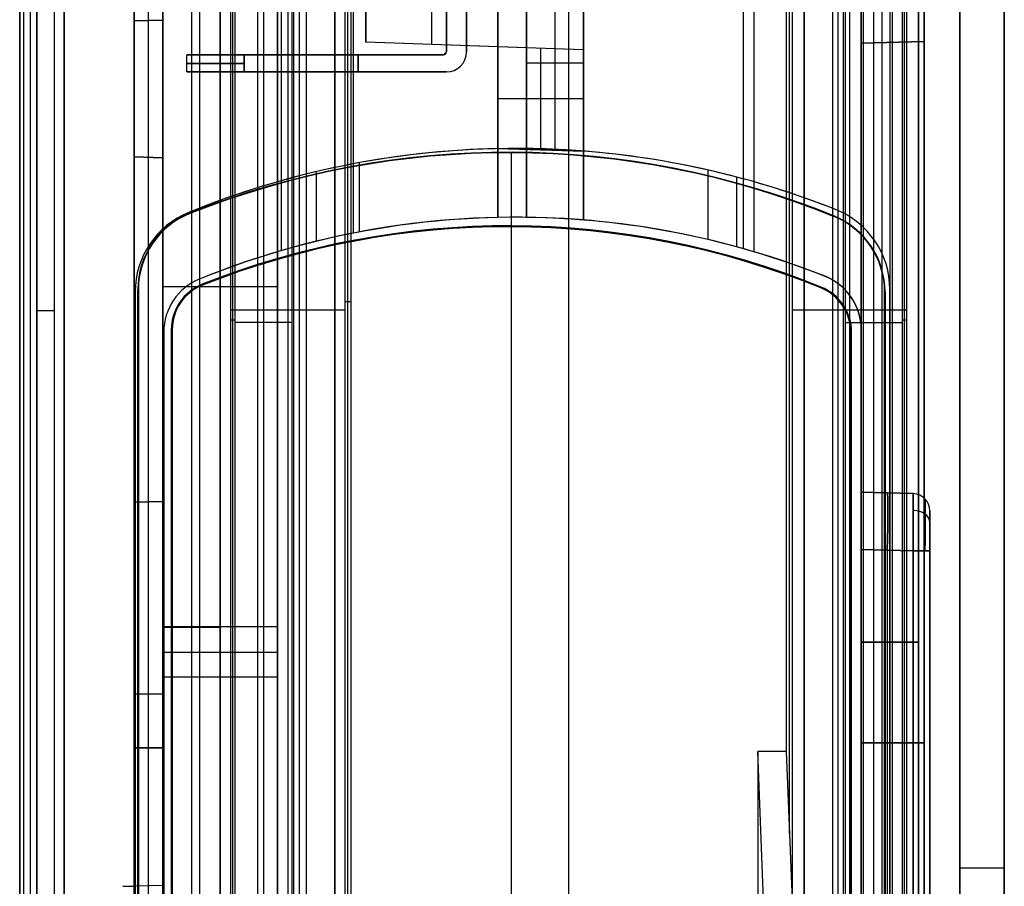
# Model space of a CAD drawing. Extents: x -9 to 8, y 1 to 147.
# Tile 55 of 181: x -9 to 8, y 39 to 54. Entities that reach past the tile are written whole.
import ezdxf

# ---------------------------------------------------------------- set-up
doc = ezdxf.new("R2010")
doc.units = 0
doc.layers.add('DEFAULT', color=7, linetype='CONTINUOUS')

msp = doc.modelspace()

# ---------------------------------------------------------------- linework, layer by layer
at = {"layer": 'DEFAULT', "color": 9}
for p, q in [((8.346, 139.958, -54.009), (8.346, 25.127, -54.009)), ((7.567, 8.228, -17.977), (7.567, 103.646, -17.977)), ((8.346, 103.646, -18.777), (8.346, 8.228, -18.777)), ((5.846, 97.938, -40), (5.846, 53.438, -40)), ((6.396, 53.452, -39.986), (6.396, 97.923, -39.986)), ((6.946, 53.467, -20.962), (6.946, 97.909, -20.962)), ((6.946, 97.909, -39.971), (6.946, 53.467, -39.971)), ((6.946, 53.467, -30.467), (6.946, 97.909, -30.467)), ((4.85, 6.902, -106.888), (4.85, 69.817, -106.888)), ((5.348, 69.812, -106.875), (5.348, 6.915, -106.875)), ((5.846, 6.928, -106.862), (5.846, 69.807, -106.862)), ((8.346, 8.268, -106.76), (8.346, 69.816, -106.76)), ((5.846, 16.717, -101.062), (5.846, 69.66, -101.062)), ((5.846, 69.66, -103.412), (5.846, 16.328, -103.412)), ((5.882, 69.659, -101.063), (5.882, 16.329, -101.063)), ((6.346, 69.646, -103.399), (6.346, 16.341, -103.399)), ((6.846, 69.633, -103.386), (6.846, 16.354, -103.386)), ((6.846, 16.354, -101.088), (6.846, 69.633, -101.088)), ((6.846, 69.633, -102.237), (6.846, 16.354, -102.237)), ((4.85, 69.442, -107.26), (4.85, 7.208, -107.26)), ((4.85, 8.196, -107.631), (4.85, 69.067, -107.631)), ((6.208, 69.052, -107.596), (6.208, 8.232, -107.596)), ((7.567, 69.038, -107.56), (7.567, 8.268, -107.56)), ((3.784, 54.7, -17.878), (3.784, 49.855, -17.878)), ((3.973, 54.705, -20.884), (3.973, 49.801, -20.884)), ((0.001, 51.602, -19.079), (0.001, 54.601, -19.079)), ((0.001, 54.601, -17.779), (0.001, 50.402, -17.779)), ((0.001, 54.601, -18.429), (0.001, 50.402, -18.429)), ((0.501, 54.614, -19.092), (0.501, 51.587, -19.092)), ((1.001, 51.556, -19.106), (1.001, 54.627, -19.106)), ((1.001, 54.627, -20.807), (1.001, 50.355, -20.807)), ((1.001, 54.627, -19.956), (1.001, 50.355, -19.956)), ((5.846, 28.463, -45.4), (5.846, 54.013, -45.4)), ((5.846, 54.013, -80), (5.846, 28.438, -80)), ((6.396, 28.474, -45.414), (6.396, 54.001, -45.414)), ((6.396, 28.452, -79.986), (6.396, 54.001, -79.986)), ((6.946, 28.467, -62.7), (6.946, 54.009, -62.7)), ((6.946, 28.483, -45.429), (6.946, 53.992, -45.429)), ((6.946, 53.992, -79.971), (6.946, 28.467, -79.971)), ((5.846, 53.438, -20.933), (6.946, 53.467, -20.962)), ((5.846, 53.438, -40), (6.946, 53.467, -39.971)), ((6.946, 53.467, -30.467), (5.846, 53.438, -30.467)), ((6.946, 53.467, -39.971), (6.946, 53.467, -20.962)), ((5.846, 53.438, -20.933), (5.846, 48.509, -20.933)), ((5.846, 53.438, -40), (5.846, 53.438, -20.933)), ((6.396, 53.452, -20.948), (6.396, 53.452, -39.986)), ((1.001, 53.092, -19.106), (0.001, 53.092, -19.079)), ((0.001, 52.501, -19.079), (0.001, 52.501, -17.779)), ((1.001, 52.491, -19.106), (1.001, 52.491, -20.807)), ((0.001, 51.602, -18.545), (0.001, 51.602, -19.079)), ((0.001, 50.402, -18.545), (0.001, 51.602, -18.545)), ((0.001, 51.602, -19.079), (1.001, 51.556, -19.106)), ((1.001, 50.355, -19.847), (1.001, 51.556, -19.847)), ((1.001, 51.556, -19.847), (1.001, 51.556, -19.106)), ((3.174, 50.013, -18.572), (3.174, 51.226, -18.572)), ((3.674, 49.886, -19.823), (3.674, 51.103, -19.823)), ((0.001, 50.402, -17.779), (0.001, 50.402, -18.545)), ((5.401, 50.536, -19.808), (5.401, 50.536, -18.592)), ((1.001, 50.355, -20.807), (1.001, 50.355, -19.847)), ((5.216, 49.372, -19.81), (5.216, 49.372, -20.917)), ((5.216, 49.372, -17.916), (5.216, 49.372, -18.59)), ((6.348, 49.142, -18.6), (6.348, 10.889, -18.6)), ((6.348, 49.142, -18.6), (6.348, 49.142, -19.8)), ((6.348, 10.889, -19.8), (6.348, 49.142, -19.8)), ((6.348, 49.142, -19.2), (6.348, 10.889, -19.2)), ((5.846, 48.509, -21.083), (5.846, 11.522, -21.083)), ((5.846, 48.509, -20.933), (5.846, 48.509, -21.083)), ((5.847, 48.489, -21.083), (5.847, 11.542, -21.083)), ((5.848, 48.442, -17.932), (5.848, 11.589, -17.932)), ((5.848, 11.589, -18.596), (5.848, 48.442, -18.596)), ((5.848, 48.442, -19.804), (5.848, 11.589, -19.804)), ((5.848, 48.442, -19.804), (5.848, 48.442, -21.083)), ((5.848, 11.589, -21.083), (5.848, 48.442, -21.083)), ((5.848, 48.442, -17.932), (5.848, 48.442, -18.596)), ((5.848, 48.442, -20.444), (5.848, 11.589, -20.444)), ((5.848, 48.442, -18.264), (5.848, 11.589, -18.264)), ((5.846, 45.604, -23.35), (5.846, 45.604, -28.75)), ((6.754, 45.58, -28.727), (5.846, 45.604, -28.75)), ((5.846, 45.604, -23.35), (6.754, 45.58, -23.373)), ((5.846, 45.604, -26.05), (6.754, 45.58, -26.05)), ((6.3, 45.592, -23.362), (6.3, 45.592, -28.738)), ((6.754, 45.58, -23.373), (6.754, 45.58, -28.727)), ((7.046, 45.28, -28.727), (7.046, 45.28, -23.373)), ((7.046, 45.28, -26.05), (7.046, 18.489, -26.05)), ((5.846, 19.165, -22.35), (5.846, 44.604, -22.35)), ((5.846, 44.604, -29.75), (5.846, 19.165, -29.75)), ((5.846, 44.604, -29.75), (6.754, 44.581, -29.726)), ((6.754, 44.581, -22.374), (5.846, 44.604, -22.35)), ((6.3, 44.592, -29.738), (6.3, 19.176, -29.738)), ((6.3, 44.592, -22.362), (6.3, 19.176, -22.362)), ((6.754, 44.581, -29.726), (6.754, 19.188, -29.726)), ((6.754, 19.188, -22.374), (6.754, 44.581, -22.374)), ((7.046, 44.581, -22.674), (7.046, 19.188, -22.674)), ((7.046, 19.188, -29.426), (7.046, 44.581, -29.426)), ((5.846, 42.994, -103.412), (6.846, 42.994, -103.386)), ((6.846, 42.981, -101.088), (5.846, 42.981, -101.062)), ((6.846, 42.994, -101.088), (6.846, 42.994, -103.386)), ((5.846, 41.238, -45.4), (6.946, 41.238, -45.429)), ((6.946, 41.225, -79.971), (5.846, 41.225, -80)), ((6.946, 41.238, -79.971), (6.946, 41.238, -45.429))]:
    msp.add_line(p, q, dxfattribs=at)
at = {"layer": 'DEFAULT', "color": 254}
for p, q in [((-8.844, 8.228, -18.777), (-8.844, 103.643, -18.777)), ((-8.065, 103.643, -17.977), (-8.065, 8.228, -17.977)), ((-6.344, 51.442, -40.012), (-6.344, 99.019, -40.012)), ((-6.844, 99.005, -21.567), (-6.844, 51.455, -21.567)), ((-6.844, 51.455, -39.999), (-6.844, 99.005, -39.999)), ((-6.844, 51.455, -30.783), (-6.844, 99.005, -30.783)), ((-6.594, 51.448, -21.56), (-6.594, 99.012, -21.56)), ((-6.594, 51.448, -40.006), (-6.594, 99.012, -40.006)), ((-8.544, 77.317, -67.331), (-8.544, 40.824, -67.331)), ((-6.344, 69.633, -103.412), (-6.344, 15.932, -103.412)), ((-6.344, 16.836, -101.062), (-6.344, 69.633, -101.062)), ((-6.344, 69.633, -100.062), (-6.344, 28.729, -100.062)), ((-5.344, 69.66, -103.429), (-5.344, 15.95, -103.429)), ((-5.344, 69.66, -100.079), (-5.344, 28.711, -100.079)), ((-4.694, 69.677, -101.033), (-4.694, 16.865, -101.033)), ((-4.344, 6.937, -107.012), (-4.344, 69.73, -107.012)), ((-4.344, 69.686, -103.447), (-4.344, 15.967, -103.447)), ((-4.344, 69.686, -100.097), (-4.344, 28.694, -100.097)), ((-4.344, 28.694, -101.027), (-4.344, 69.686, -101.027)), ((-3.844, 69.735, -107.025), (-3.844, 6.924, -107.025)), ((-3.344, 6.911, -107.038), (-3.344, 69.741, -107.038)), ((-8.544, 28.345, -107.148), (-8.544, 69.436, -107.148)), ((-3.344, 69.415, -107.361), (-3.344, 7.214, -107.361)), ((-8.244, 69.056, -107.535), (-8.244, 28.1, -107.535)), ((-8.065, 8.268, -107.56), (-8.065, 69.038, -107.56)), ((-5.705, 69.063, -107.622), (-5.705, 8.206, -107.622)), ((-3.344, 69.089, -107.684), (-3.344, 8.144, -107.684)), ((-6.344, 17.586, -102.662), (-6.344, 68.91, -102.662)), ((-6.344, 68.91, -101.812), (-6.344, 17.586, -101.812)), ((-5.844, 68.91, -102.662), (-5.844, 17.586, -102.662)), ((-5.844, 68.91, -101.812), (-5.844, 17.586, -101.812)), ((-5.344, 68.91, -102.662), (-5.344, 17.586, -102.662)), ((-5.344, 17.586, -101.812), (-5.344, 68.91, -101.812)), ((-5.344, 68.91, -102.237), (-5.344, 17.586, -102.237)), ((-5.344, 68.781, -104.394), (-5.344, 15.95, -104.394)), ((-4.344, 15.967, -104.377), (-4.344, 68.836, -104.377)), ((-6.344, 15.932, -104.412), (-6.344, 68.727, -104.412)), ((-6.344, 68.027, -105.104), (-6.344, 9.224, -105.104)), ((-5.344, 68.038, -105.13), (-5.344, 9.198, -105.13)), ((-4.344, 68.049, -105.157), (-4.344, 9.172, -105.157)), ((-6.344, 59.842, -54.316), (-6.344, 53.842, -54.316)), ((-1.395, 54.858, -28.08), (-1.395, 53.288, -28.08)), ((-1.395, 53.288, -26.08), (-1.395, 54.858, -26.08)), ((-1.395, 53.288, -27.08), (-1.395, 54.858, -27.08)), ((-1.045, 53.288, -28.08), (-1.045, 54.858, -28.08)), ((-1.045, 54.858, -26.08), (-1.045, 53.288, -26.08)), ((-1.045, 53.288, -27.08), (-1.045, 54.858, -27.08)), ((-6.344, 54.757, -20.933), (-6.344, 38.741, -20.933)), ((-6.344, 54.757, -21.554), (-6.344, 51.442, -21.554)), ((-4.282, 54.703, -17.878), (-4.282, 49.818, -17.878)), ((-3.022, 54.67, -20.846), (-3.022, 50.126, -20.846)), ((-2.799, 53.458, -20.841), (-2.799, 54.664, -20.841)), ((-2.799, 54.664, -19.1), (-2.799, 53.458, -19.1)), ((-2.799, 53.458, -19.97), (-2.799, 54.664, -19.97)), ((-1.649, 53.417, -19.06), (-1.649, 54.634, -19.06)), ((-0.499, 54.604, -19.02), (-0.499, 53.377, -19.02)), ((-0.499, 50.399, -17.779), (-0.499, 54.604, -17.779)), ((-0.499, 54.604, -18.529), (-0.499, 50.399, -18.529)), ((-6.344, 53.842, -63.012), (-6.844, 53.829, -63.025)), ((-6.344, 53.842, -80.012), (-6.844, 53.829, -79.999)), ((-6.344, 53.842, -46.012), (-6.844, 53.829, -46.025)), ((-6.344, 53.842, -57.012), (-6.844, 53.829, -56.999)), ((-6.344, 53.842, -87.012), (-6.844, 53.829, -87.025)), ((-6.344, 53.842, -96.012), (-6.844, 53.829, -95.999)), ((-6.844, 53.829, -71.512), (-6.344, 53.842, -71.512)), ((-6.844, 53.829, -51.512), (-6.344, 53.842, -51.512)), ((-6.844, 53.829, -91.512), (-6.344, 53.842, -91.512)), ((-6.844, 53.829, -63.025), (-6.844, 28.455, -63.025)), ((-6.844, 53.829, -79.999), (-6.844, 53.829, -63.025)), ((-6.844, 28.455, -79.999), (-6.844, 53.829, -79.999)), ((-6.844, 53.829, -46.025), (-6.844, 28.455, -46.025)), ((-6.844, 53.829, -56.999), (-6.844, 53.829, -46.025)), ((-6.844, 28.455, -56.999), (-6.844, 53.829, -56.999)), ((-6.844, 53.829, -87.025), (-6.844, 28.455, -87.025)), ((-6.844, 53.829, -95.999), (-6.844, 53.829, -87.025)), ((-6.844, 28.455, -95.999), (-6.844, 53.829, -95.999)), ((-6.844, 28.455, -71.512), (-6.844, 53.829, -71.512)), ((-6.844, 28.455, -51.512), (-6.844, 53.829, -51.512)), ((-6.844, 28.455, -91.512), (-6.844, 53.829, -91.512)), ((-6.594, 28.448, -63.019), (-6.594, 53.835, -63.019)), ((-6.594, 53.835, -63.019), (-6.594, 53.835, -80.006)), ((-6.594, 28.448, -80.006), (-6.594, 53.835, -80.006)), ((-6.594, 28.448, -46.019), (-6.594, 53.835, -46.019)), ((-6.594, 53.835, -46.019), (-6.594, 53.835, -57.006)), ((-6.594, 28.448, -57.006), (-6.594, 53.835, -57.006)), ((-6.594, 28.448, -87.019), (-6.594, 53.835, -87.019)), ((-6.594, 53.835, -87.019), (-6.594, 53.835, -96.006)), ((-6.594, 28.448, -96.006), (-6.594, 53.835, -96.006)), ((-6.344, 53.842, -87.012), (-6.344, 28.442, -87.012)), ((-6.344, 53.842, -96.012), (-6.344, 53.842, -87.012)), ((-6.344, 28.442, -96.012), (-6.344, 53.842, -96.012)), ((-6.344, 53.842, -63.012), (-6.344, 28.442, -63.012)), ((-6.344, 53.842, -80.012), (-6.344, 53.842, -63.012)), ((-6.344, 28.442, -80.012), (-6.344, 53.842, -80.012)), ((-6.344, 53.842, -46.012), (-6.344, 28.442, -46.012)), ((-6.344, 53.842, -57.012), (-6.344, 53.842, -46.012)), ((-6.344, 28.442, -57.012), (-6.344, 53.842, -57.012)), ((1.001, 53.325, -20.741), (-2.799, 53.458, -20.841)), ((-2.799, 53.458, -19.1), (-2.799, 53.458, -20.841)), ((-0.499, 53.377, -19.02), (-2.799, 53.458, -19.1)), ((1.001, 53.325, -19.93), (-2.799, 53.458, -19.93)), ((-0.899, 53.391, -19.034), (-0.899, 53.391, -20.791)), ((-0.499, 53.377, -19.279), (-0.499, 51.6, -19.279)), ((-0.499, 53.377, -19.02), (-0.499, 53.377, -19.279)), ((1.001, 53.325, -19.319), (-0.499, 53.377, -19.279)), ((0.251, 53.351, -19.299), (0.251, 51.597, -19.299)), ((1.001, 50.355, -20.741), (1.001, 53.325, -20.741)), ((1.001, 53.325, -20.741), (1.001, 53.325, -19.319)), ((1.001, 53.325, -19.319), (1.001, 51.556, -19.319)), ((1.001, 53.325, -20.03), (1.001, 50.355, -20.03)), ((-5.925, 52.938, -27.08), (-5.925, 53.238, -27.08)), ((-1.445, 53.238, -27.08), (-5.925, 53.238, -27.08)), ((-4.925, 53.238, -28.08), (-4.925, 52.938, -28.08)), ((-4.925, 52.938, -26.08), (-4.925, 53.238, -26.08)), ((-1.445, 53.238, -26.08), (-4.925, 53.238, -26.08)), ((-4.925, 53.238, -28.08), (-1.445, 53.238, -28.08)), ((-3.685, 53.238, -26.08), (-3.685, 53.238, -28.08)), ((-2.935, 52.938, -26.08), (-2.935, 53.238, -26.08)), ((-2.935, 53.238, -28.08), (-2.935, 52.938, -28.08)), ((-1.395, 53.288, -26.08), (-1.445, 53.238, -26.08)), ((-1.445, 53.238, -28.08), (-1.395, 53.288, -28.08)), ((-1.445, 53.238, -26.08), (-1.445, 53.238, -28.08)), ((-1.395, 53.288, -28.08), (-1.395, 53.288, -26.08)), ((-1.045, 53.288, -26.08), (-1.045, 53.288, -28.08)), ((-1.395, 52.938, -27.08), (-5.925, 52.938, -27.08)), ((-1.395, 52.938, -26.08), (-4.925, 52.938, -26.08)), ((-4.925, 52.938, -28.08), (-1.395, 52.938, -28.08)), ((-3.66, 52.938, -28.08), (-3.66, 52.938, -26.08)), ((-1.395, 52.938, -26.08), (-1.395, 52.938, -28.08)), ((-0.499, 52.502, -17.779), (-0.499, 52.502, -19.279)), ((1.001, 52.467, -19.319), (-0.499, 52.467, -19.279)), ((1.001, 51.84, -20.741), (1.001, 51.84, -19.319)), ((-0.499, 51.6, -18.545), (-0.499, 50.399, -18.545)), ((-0.499, 51.6, -19.279), (-0.499, 51.6, -18.545)), ((-0.499, 51.6, -19.279), (1.001, 51.556, -19.319)), ((-0.184, 51.603, -19.858), (-0.184, 51.603, -19.288)), ((-6.844, 51.455, -21.567), (-6.344, 51.442, -21.554)), ((-6.844, 51.455, -39.999), (-6.344, 51.442, -40.012)), ((-6.844, 51.455, -21.567), (-6.844, 51.455, -39.999)), ((-6.344, 51.442, -30.783), (-6.844, 51.455, -30.783)), ((-6.594, 51.448, -21.56), (-6.594, 51.448, -40.006)), ((-6.344, 51.442, -21.554), (-6.344, 51.442, -40.012)), ((-0.315, 51.528, -19.7), (-0.315, 51.537, -18.7)), ((-0.315, 51.528, -19.7), (-0.315, 51.537, -18.7)), ((-0.259, 50.253, -18.7), (-0.259, 51.537, -18.7)), ((-0.259, 50.253, -18.7), (-0.259, 51.537, -18.7)), ((-0.259, 8.653, -19.7), (-0.259, 51.528, -19.7)), ((-0.259, 27.705, -19.7), (-0.259, 51.528, -19.7)), ((1.001, 51.556, -19.319), (1.001, 51.556, -19.868)), ((1.001, 51.556, -19.868), (1.001, 50.355, -19.868)), ((-2.914, 50.146, -19.834), (-2.914, 51.355, -19.834)), ((-3.664, 49.984, -18.572), (-3.664, 51.198, -18.572)), ((-5.894, 50.486, -19.808), (-5.894, 50.486, -18.592)), ((-5.876, 50.475, -18.7), (-5.872, 50.467, -19.7)), ((-5.876, 50.475, -18.7), (-5.872, 50.467, -19.7)), ((-0.499, 50.399, -18.545), (-0.499, 50.399, -17.779)), ((-0.184, 50.403, -20.772), (-0.184, 50.403, -19.858)), ((5.37, 50.425, -18.7), (5.367, 50.417, -19.7)), ((5.37, 50.425, -18.7), (5.367, 50.417, -19.7)), ((-0.315, 50.237, -18.1), (-0.315, 50.253, -18.7)), ((-0.315, 50.237, -18.1), (-0.315, 50.253, -18.7)), ((-0.259, 9.944, -18.1), (-0.259, 50.237, -18.1)), ((-0.259, 27.565, -18.1), (-0.259, 50.237, -18.1)), ((1.001, 50.355, -19.868), (1.001, 50.355, -20.741)), ((-4.344, 49.19, -100.097), (-6.344, 49.19, -100.062)), ((-5.706, 49.323, -20.917), (-5.706, 49.323, -19.81)), ((-5.706, 49.323, -18.59), (-5.706, 49.323, -17.916)), ((-5.66, 49.232, -18.7), (-5.655, 49.218, -18.1)), ((-5.66, 49.232, -18.7), (-5.655, 49.218, -18.1)), ((5.15, 49.184, -18.7), (5.144, 49.17, -18.1)), ((5.15, 49.184, -18.7), (5.144, 49.17, -18.1)), ((-6.829, 10.889, -18.6), (-6.829, 49.097, -18.6)), ((-6.829, 49.097, -19.8), (-6.829, 49.097, -18.6)), ((-6.829, 10.889, -19.8), (-6.829, 49.097, -19.8)), ((-6.829, 49.097, -19.2), (-6.829, 10.889, -19.2)), ((-6.782, 10.889, -18.7), (-6.782, 49.142, -18.7)), ((-6.782, 49.142, -18.7), (-6.773, 49.142, -19.7)), ((-6.782, 10.889, -18.7), (-6.782, 49.142, -18.7)), ((-6.782, 49.142, -18.7), (-6.773, 49.142, -19.7)), ((-6.777, 10.889, -19.2), (-6.777, 49.142, -19.2)), ((-6.777, 10.889, -19.2), (-6.777, 49.142, -19.2)), ((-6.773, 49.142, -19.7), (-6.773, 10.889, -19.7)), ((-6.773, 49.142, -19.7), (-6.773, 10.889, -19.7)), ((6.264, 49.097, -18.7), (6.255, 49.097, -19.7)), ((6.255, 10.889, -19.7), (6.255, 49.097, -19.7)), ((6.264, 49.097, -18.7), (6.255, 49.097, -19.7)), ((6.255, 10.889, -19.7), (6.255, 49.097, -19.7)), ((6.26, 10.889, -19.2), (6.26, 49.097, -19.2)), ((6.26, 10.889, -19.2), (6.26, 49.097, -19.2)), ((6.264, 49.097, -18.7), (6.264, 10.889, -18.7)), ((6.264, 49.097, -18.7), (6.264, 10.889, -18.7)), ((-6.329, 11.589, -20.933), (-6.329, 48.397, -20.933)), ((-6.329, 11.589, -17.932), (-6.329, 48.397, -17.932)), ((-6.329, 48.397, -18.596), (-6.329, 11.589, -18.596)), ((-6.329, 11.589, -19.804), (-6.329, 48.397, -19.804)), ((-6.329, 48.397, -19.804), (-6.329, 48.397, -20.933)), ((-6.329, 48.397, -17.932), (-6.329, 48.397, -18.596)), ((-6.329, 11.589, -20.369), (-6.329, 48.397, -20.369)), ((-6.329, 11.589, -18.264), (-6.329, 48.397, -18.264)), ((-6.197, 48.442, -18.7), (-6.182, 48.442, -18.1)), ((-6.197, 48.442, -18.7), (-6.197, 11.589, -18.7)), ((-6.197, 48.442, -18.7), (-6.182, 48.442, -18.1)), ((-6.197, 48.442, -18.7), (-6.197, 11.589, -18.7)), ((-6.189, 11.589, -18.4), (-6.189, 48.442, -18.4)), ((-6.189, 11.589, -18.4), (-6.189, 48.442, -18.4)), ((-6.182, 48.442, -18.1), (-6.182, 11.589, -18.1)), ((-6.182, 48.442, -18.1), (-6.182, 11.589, -18.1)), ((5.68, 48.397, -18.7), (5.664, 48.397, -18.1)), ((5.664, 48.397, -18.1), (5.664, 11.589, -18.1)), ((5.68, 48.397, -18.7), (5.664, 48.397, -18.1)), ((5.664, 48.397, -18.1), (5.664, 11.589, -18.1)), ((5.672, 11.589, -18.4), (5.672, 48.397, -18.4)), ((5.672, 11.589, -18.4), (5.672, 48.397, -18.4)), ((5.68, 11.589, -18.7), (5.68, 48.397, -18.7)), ((5.68, 11.589, -18.7), (5.68, 48.397, -18.7)), ((-8.844, 45.661, -54.009), (-8.844, 12.905, -54.009)), ((-6.344, 45.442, -21.552), (-6.844, 45.429, -21.565)), ((-6.344, 45.442, -40.012), (-6.844, 45.429, -39.999)), ((-6.844, 45.429, -30.782), (-6.344, 45.442, -30.782)), ((-6.844, 45.429, -21.565), (-6.844, 38.728, -21.565)), ((-6.844, 27.776, -39.999), (-6.844, 45.429, -39.999)), ((-6.844, 45.429, -39.999), (-6.844, 45.429, -21.565)), ((-6.844, 21.455, -30.782), (-6.844, 45.429, -30.782)), ((-6.594, 38.735, -21.559), (-6.594, 45.435, -21.559)), ((-6.594, 45.435, -21.559), (-6.594, 45.435, -40.006)), ((-6.594, 27.77, -40.006), (-6.594, 45.435, -40.006)), ((-6.344, 45.442, -21.552), (-6.344, 38.741, -21.552)), ((-6.344, 45.442, -40.012), (-6.344, 45.442, -21.552)), ((-6.344, 27.763, -40.012), (-6.344, 45.442, -40.012)), ((-6.344, 43.261, -101.062), (-4.344, 43.261, -101.027)), ((-6.344, 43.248, -102.662), (-5.344, 43.248, -102.662)), ((-5.344, 43.248, -101.812), (-6.344, 43.248, -101.812)), ((-5.344, 43.248, -101.812), (-5.344, 43.248, -102.662)), ((-4.344, 42.809, -103.447), (-6.344, 42.809, -103.412)), ((-6.344, 42.384, -104.412), (-4.344, 42.384, -104.377)), ((-6.844, 42.085, -21.565), (-6.344, 42.085, -21.552)), ((-6.844, 41.142, -63.025), (-6.344, 41.142, -63.012)), ((-6.344, 41.142, -80.012), (-6.844, 41.142, -79.999)), ((-6.844, 41.142, -79.999), (-6.844, 41.142, -63.025)), ((-6.844, 41.142, -46.025), (-6.344, 41.142, -46.012)), ((-6.344, 41.142, -57.012), (-6.844, 41.142, -56.999)), ((-6.844, 41.142, -56.999), (-6.844, 41.142, -46.025)), ((-6.844, 41.142, -87.025), (-6.344, 41.142, -87.012)), ((-6.344, 41.142, -96.012), (-6.844, 41.142, -95.999)), ((-6.844, 41.142, -95.999), (-6.844, 41.142, -87.025)), ((-6.344, 38.741, -20.933), (-7.044, 38.723, -20.952)), ((-6.844, 38.728, -24.287), (-7.044, 38.723, -24.282)), ((-7.044, 38.723, -22.61), (-6.844, 38.728, -22.61)), ((-6.344, 38.741, -21.552), (-6.844, 38.728, -21.565)), ((-6.844, 38.728, -21.565), (-6.844, 38.728, -24.287)), ((-6.844, 38.728, -24.287), (-6.844, 21.455, -24.287)), ((-6.694, 38.732, -20.943), (-6.694, 38.732, -21.561)), ((-6.344, 38.741, -21.552), (-6.344, 38.741, -20.933))]:
    msp.add_line(p, q, dxfattribs=at)
at = {"layer": 'DEFAULT', "color": 171}
for p, q in [((-4.061, 27.536, -104.037), (-4.061, 75.396, -104.037)), ((5.541, 27.536, -104.037), (5.541, 75.396, -104.037)), ((-3.963, 70.457, -106.862), (-3.963, 1.062, -106.862)), ((0.74, 70.457, -106.862), (0.74, 5.483, -106.862)), ((5.443, 1.062, -106.862), (5.443, 70.457, -106.862)), ((-3.115, 27.601, -102.787), (-3.115, 70.294, -102.787)), ((-3.06, 27.519, -104.362), (-3.06, 70.239, -104.362)), ((0.74, 70.239, -104.362), (0.74, 5.57, -104.362)), ((4.54, 70.239, -104.362), (4.54, 41.08, -104.362)), ((4.595, 39.652, -102.787), (4.595, 70.294, -102.787)), ((-3.17, 69.887, -101.212), (-3.17, 27.684, -101.212)), ((4.65, 38.224, -101.212), (4.65, 69.887, -101.212)), ((-5.16, 27.684, -101.212), (-5.16, 69.633, -101.212)), ((-4.165, 69.633, -101.212), (-4.165, 27.684, -101.212)), ((5.645, 69.633, -101.212), (5.645, 27.684, -101.212)), ((6.64, 69.633, -101.212), (6.64, 27.684, -101.212)), ((-5.124, 27.63, -102.237), (-5.124, 69.598, -102.237)), ((-5.088, 69.562, -103.262), (-5.088, 27.576, -103.262)), ((-4.588, 69.562, -103.262), (-4.588, 27.576, -103.262)), ((-4.088, 27.576, -103.262), (-4.088, 69.562, -103.262)), ((5.568, 69.562, -103.262), (5.568, 27.576, -103.262)), ((6.068, 27.576, -103.262), (6.068, 69.562, -103.262)), ((6.568, 27.576, -103.262), (6.568, 69.562, -103.262)), ((6.604, 27.63, -102.237), (6.604, 69.598, -102.237)), ((-3.17, 48.932, -101.212), (-3.06, 48.932, -104.362)), ((-5.16, 48.785, -101.212), (-3.17, 48.785, -101.212)), ((4.65, 48.785, -101.212), (6.64, 48.785, -101.212)), ((-5.088, 48.605, -103.262), (-5.16, 48.605, -101.212)), ((-4.088, 48.569, -103.262), (-5.088, 48.569, -103.262)), ((5.568, 48.569, -103.262), (6.568, 48.569, -103.262)), ((6.64, 48.605, -101.212), (6.568, 48.605, -103.262)), ((4.04, 41.08, -104.362), (4.04, 27.519, -104.362)), ((4.54, 41.08, -104.362), (4.04, 41.08, -104.362)), ((4.378, 32.294, -94.672), (4.04, 41.08, -104.362)), ((4.54, 41.08, -104.362), (4.65, 38.224, -101.212))]:
    msp.add_line(p, q, dxfattribs=at)
at = {"layer": 'DEFAULT', "color": 254, "extrusion": (1, -7.08906e-12, 3.81108e-12)}
msp.add_arc((327.711, -179.081, -8.544), 307.883, 151.7309, 166.4816, dxfattribs=at)
at = {"layer": 'DEFAULT', "color": 254, "extrusion": (1, 0, 0)}
msp.add_arc((327.711, -179.081, -8.661), 308.085, 151.73029, 166.48012, dxfattribs=at)
at = {"layer": 'DEFAULT', "color": 254, "extrusion": (1, -5.99185e-16, 4.18677e-16)}
msp.add_arc((327.711, -179.081, -8.777), 308.287, 151.72969, 166.44377, dxfattribs=at)
at = {"layer": 'DEFAULT', "color": 254, "extrusion": (1, -1.22709e-11, -3.2111e-11)}
msp.add_arc((327.709, -179.081, -8.844), 308.535, 151.7281, 166.44375, dxfattribs=at)
at = {"layer": 'DEFAULT', "color": 254, "extrusion": (-3.63803e-12, 1, 4.37617e-08)}
msp.add_arc((4.925, -27.08, 53.238), 1, 360, 90, dxfattribs=at)
at = {"layer": 'DEFAULT', "color": 254, "extrusion": (-7.31903e-13, 1, 4.36436e-08)}
msp.add_arc((4.925, -27.08, 53.238), 1, 270, 360, dxfattribs=at)
at = {"layer": 'DEFAULT', "color": 254, "extrusion": (3.35407e-11, 1, 4.36778e-08)}
msp.add_arc((4.925, -27.08, 53.238), 1, 270, 360, dxfattribs=at)
at = {"layer": 'DEFAULT', "color": 254, "extrusion": (2.33395e-11, 1, 4.37347e-08)}
msp.add_arc((4.925, -27.08, 53.238), 1, 360, 90, dxfattribs=at)
at = {"layer": 'DEFAULT', "color": 254, "extrusion": (-4.37114e-08, -4.37114e-08, 1)}
for centre, radius, end in [((-1.445, 53.288, -26.08), 0.05, 0), ((-1.445, 53.288, -28.08), 0.05, 0), ((-1.445, 53.288, -27.08), 0.05, 0), ((-1.395, 53.288, -26.08), 0.35, 360), ((-1.395, 53.288, -28.08), 0.35, 360), ((-1.395, 53.288, -27.08), 0.35, 0)]:
    msp.add_arc(centre, radius, 270, end, dxfattribs=at)
at = {"layer": 'DEFAULT', "color": 254, "extrusion": (0, 1, 4.37114e-08)}
msp.add_arc((4.925, -27.08, 53.088), 1, 270, 90, dxfattribs=at)
at = {"layer": 'DEFAULT', "color": 254, "extrusion": (-4.72625e-17, 1, 4.37114e-08)}
for start, end in [(270, 360), (360, 90)]:
    msp.add_arc((4.925, -27.08, 52.938), 1, start, end, dxfattribs=at)
at = {"layer": 'DEFAULT', "color": 254, "extrusion": (0.008727, -7.70819e-15, 0.999962)}
msp.add_arc((-0.011, 36.444, -19.859), 15.159, 85.5164, 112.1273, dxfattribs=at)
at = {"layer": 'DEFAULT', "color": 254, "extrusion": (-0.008727, -7.76833e-15, 0.999962)}
msp.add_arc((-0.346, 36.444, -18.54), 15.159, 91.1907, 112.1273, dxfattribs=at)
at = {"layer": 'DEFAULT', "color": 254}
for centre, radius, start, end in [((-0.184, 36.445, -19.207), 15.158, 91.1908, 112.1281), ((-0.315, 36.445, -18.7), 15.092, 67.8719, 111.6199), ((-0.315, 36.445, -18.7), 15.092, 67.8719, 111.6199), ((-0.315, 36.445, -19.2), 15.088, 67.8719, 111.6199), ((-0.315, 36.445, -19.2), 15.088, 67.8719, 111.6199), ((-0.315, 36.445, -19.7), 15.083, 67.8719, 111.6199), ((-0.315, 36.445, -19.7), 15.083, 67.8719, 111.6199), ((-5.329, 49.097, -19.2), 1.5, 112.1281, 180), ((-5.347, 49.142, -18.7), 1.434, 111.6199, 180), ((-5.347, 49.142, -18.7), 1.434, 111.6199, 180), ((-5.347, 49.142, -19.2), 1.43, 111.6199, 180), ((-5.347, 49.142, -19.2), 1.43, 111.6199, 180), ((-5.347, 49.142, -19.7), 1.426, 111.6199, 180), ((-5.347, 49.142, -19.7), 1.426, 111.6199, 180), ((-0.184, 35.745, -20.363), 14.658, 85.363, 112.1281), ((-0.184, 35.745, -18.185), 14.658, 91.2314, 112.1281), ((4.83, 49.097, -19.7), 1.426, 0, 67.8719), ((4.83, 49.097, -19.7), 1.426, 0, 67.8719), ((4.83, 49.097, -19.2), 1.43, 0, 67.8719), ((4.83, 49.097, -19.2), 1.43, 0, 67.8719), ((4.83, 49.097, -18.7), 1.434, 360, 67.8719), ((4.83, 49.097, -18.7), 1.434, 360, 67.8719), ((-0.315, 35.745, -18.7), 14.508, 67.8719, 111.6199), ((-0.315, 35.745, -18.7), 14.508, 67.8719, 111.6199), ((-0.315, 35.745, -18.4), 14.5, 67.8719, 111.6199), ((-0.315, 35.745, -18.4), 14.5, 67.8719, 111.6199), ((-0.315, 35.745, -18.1), 14.492, 67.8719, 111.6199), ((-0.315, 35.745, -18.1), 14.492, 67.8719, 111.6199), ((-5.329, 48.397, -20.369), 1, 112.1281, 180), ((-5.329, 48.397, -18.256), 1, 112.1281, 180), ((-5.347, 48.442, -18.7), 0.85, 111.6199, 180), ((-5.347, 48.442, -18.7), 0.85, 111.6199, 180), ((-5.347, 48.442, -18.4), 0.842, 111.6199, 180), ((-5.347, 48.442, -18.4), 0.842, 111.6199, 180), ((-5.347, 48.442, -18.1), 0.834, 111.6199, 180), ((-5.347, 48.442, -18.1), 0.834, 111.6199, 180), ((4.83, 48.397, -18.1), 0.834, 0, 67.8719), ((4.83, 48.397, -18.1), 0.834, 0, 67.8719), ((4.83, 48.397, -18.4), 0.842, 0, 67.8719), ((4.83, 48.397, -18.4), 0.842, 0, 67.8719), ((4.83, 48.397, -18.7), 0.85, 0, 67.8719), ((4.83, 48.397, -18.7), 0.85, 0, 67.8719)]:
    msp.add_arc(centre, radius, start, end, dxfattribs=at)
at = {"layer": 'DEFAULT', "color": 9, "extrusion": (0.008727, 1.99375e-14, 0.999962)}
msp.add_arc((-0.022, 36.444, -18.544), 15.159, 68.3809, 89.3008, dxfattribs=at)
at = {"layer": 'DEFAULT', "color": 9, "extrusion": (-0.008727, 4.0139e-15, 0.999962)}
msp.add_arc((-0.358, 36.444, -19.855), 15.159, 68.3808, 85.5164, dxfattribs=at)
at = {"layer": 'DEFAULT', "color": 9}
for centre, radius, start, end in [((-0.184, 36.445, -19.196), 15.158, 68.3801, 85.5162), ((-0.184, 35.745, -18.185), 14.658, 68.3801, 89.2769), ((4.848, 49.142, -19.2), 1.5, 0, 68.3801), ((-0.184, 35.745, -20.363), 14.658, 68.3801, 85.363), ((4.848, 48.442, -20.444), 1, 0, 68.3801), ((4.848, 48.442, -18.256), 1, 0, 68.3801), ((6.746, 45.28, -28.727), 0.3, 0, 88.5), ((6.746, 45.28, -23.373), 0.3, 0, 88.5), ((6.746, 45.28, -26.05), 0.3, 0, 88.5)]:
    msp.add_arc(centre, radius, start, end, dxfattribs=at)
at = {"layer": 'DEFAULT', "color": 254, "extrusion": (-0.026177, 1.41164e-14, 0.999657)}
msp.add_arc((-35.735, -0.728, -20.76), 14.667, 175.3643, 202.1208, dxfattribs=at)
at = {"layer": 'DEFAULT', "color": 254, "extrusion": (0.008727, 5.58046e-15, 0.999962)}
msp.add_arc((-0.011, 35.744, -19.859), 14.659, 85.3631, 112.1273, dxfattribs=at)
at = {"layer": 'DEFAULT', "color": 254, "extrusion": (-0.008727, -1.28284e-14, 0.999962)}
msp.add_arc((-5.491, 49.097, -18.54), 1.5, 112.1267, 179.9994, dxfattribs=at)
at = {"layer": 'DEFAULT', "color": 254, "extrusion": (0.008727, -5.57381e-16, 0.999962)}
msp.add_arc((-5.156, 49.097, -19.859), 1.5, 112.1267, 179.9994, dxfattribs=at)
at = {"layer": 'DEFAULT', "color": 254, "extrusion": (-0.026177, 8.61075e-15, 0.999657)}
msp.add_arc((-35.736, -0.65, -17.76), 14.667, 181.2308, 202.121, dxfattribs=at)
at = {"layer": 'DEFAULT', "color": 254, "extrusion": (-0.008727, -1.31187e-14, 0.999962)}
msp.add_arc((-0.346, 35.744, -18.54), 14.659, 91.2313, 112.1273, dxfattribs=at)
at = {"layer": 'DEFAULT', "color": 9, "extrusion": (0.026177, -1.33347e-14, 0.999657)}
msp.add_arc((35.735, -0.281, -17.773), 14.667, 338.3871, 359.2773, dxfattribs=at)
at = {"layer": 'DEFAULT', "color": 9, "extrusion": (0.008727, 1.25118e-15, 0.999962)}
msp.add_arc((-0.022, 35.744, -18.544), 14.659, 68.3809, 89.2769, dxfattribs=at)
at = {"layer": 'DEFAULT', "color": 9, "extrusion": (0.008727, -9.51092e-15, 0.999962)}
msp.add_arc((5.01, 49.142, -18.544), 1.5, 0.0006, 68.3815, dxfattribs=at)
at = {"layer": 'DEFAULT', "color": 9, "extrusion": (-0.008727, -3.77579e-15, 0.999962)}
msp.add_arc((4.675, 49.142, -19.855), 1.5, 0.0006, 68.3815, dxfattribs=at)
at = {"layer": 'DEFAULT', "color": 9, "extrusion": (0.026177, -4.37998e-14, 0.999657)}
msp.add_arc((35.736, -0.36, -20.773), 14.667, 338.387, 355.3647, dxfattribs=at)
at = {"layer": 'DEFAULT', "color": 9, "extrusion": (-0.008727, -1.71182e-14, 0.999962)}
msp.add_arc((-0.358, 35.744, -19.855), 14.659, 68.3808, 85.3631, dxfattribs=at)
at = {"layer": 'DEFAULT', "color": 9, "extrusion": (0.026177, -2.50283e-15, 0.999657)}
msp.add_arc((48.442, -5.394, -20.773), 1, 273.8267, 338.3926, dxfattribs=at)
at = {"layer": 'DEFAULT', "color": 9, "extrusion": (0.026177, 4.00206e-15, 0.999657)}
msp.add_arc((48.442, -5.315, -17.773), 1, 270.0051, 338.3933, dxfattribs=at)
at = {"layer": 'DEFAULT', "color": 9, "extrusion": (0.008727, -1.42169e-15, 0.999962)}
msp.add_arc((5.01, 48.442, -18.544), 1, 0.0006, 68.3815, dxfattribs=at)
at = {"layer": 'DEFAULT', "color": 9, "extrusion": (-0.008727, -6.96834e-15, 0.999962)}
msp.add_arc((4.675, 48.442, -19.855), 1, 0.0006, 68.3815, dxfattribs=at)
at = {"layer": 'DEFAULT', "color": 254, "extrusion": (-0.026177, 1.70051e-15, 0.999657)}
for centre in [(-48.397, -5.875, -20.76), (-48.397, -5.796, -17.76)]:
    msp.add_arc(centre, 1, 202.1149, 269.995, dxfattribs=at)
at = {"layer": 'DEFAULT', "color": 254, "extrusion": (-0.008727, 1.6487e-14, 0.999962)}
msp.add_arc((-5.491, 48.397, -18.54), 1, 112.1267, 179.9994, dxfattribs=at)
at = {"layer": 'DEFAULT', "color": 254, "extrusion": (0.008727, -1.66226e-15, 0.999962)}
msp.add_arc((-5.156, 48.397, -19.859), 1, 112.1267, 179.9994, dxfattribs=at)
at = {"layer": 'DEFAULT', "color": 254, "extrusion": (0, 1, 0)}
msp.add_arc((8.144, -107.148, 48.768), 0.4, 284.4775, 0, dxfattribs=at)
at = {"layer": 'DEFAULT', "color": 9, "extrusion": (0.026177, 5.64845e-13, 0.999657)}
msp.add_arc((48.442, -5.398, -20.923), 1, 270, 273.8218, dxfattribs=at)
at = {"layer": 'DEFAULT', "color": 9, "extrusion": (1, 4.28911e-15, -4.28911e-15)}
msp.add_arc((44.605, -28.75, 5.846), 1, 269.9919, 0.0081, dxfattribs=at)
at = {"layer": 'DEFAULT', "color": 9, "extrusion": (1, 1.25607e-15, 3.03304e-15)}
msp.add_arc((44.605, -23.35, 5.846), 1, 359.9919, 90.0081, dxfattribs=at)
at = {"layer": 'DEFAULT', "color": 9, "extrusion": (0.999315, -0.026168, 0.026168)}
msp.add_arc((44.741, -28.862, 4.353), 1, 270.0393, 0, dxfattribs=at)
at = {"layer": 'DEFAULT', "color": 9, "extrusion": (0.999315, -0.026168, -0.026168)}
msp.add_arc((44.741, -23.22, 5.716), 1, 0, 89.9607, dxfattribs=at)
at = {"layer": 'DEFAULT', "color": 9, "extrusion": (0.999938, -0.007848, 0.007848)}
msp.add_arc((44.632, -28.776, 6.17), 1, 270.0078, 359.9957, dxfattribs=at)
msp.add_arc((44.632, -28.776, 6.17), 1, 270.0078, 359.9957, dxfattribs=at)
at = {"layer": 'DEFAULT', "color": 9, "extrusion": (0.999938, -0.007848, -0.007848)}
msp.add_arc((44.632, -23.323, 6.579), 1, 0.0043, 89.9922, dxfattribs=at)
msp.add_arc((44.632, -23.323, 6.579), 1, 0.0043, 89.9922, dxfattribs=at)
at = {"layer": 'DEFAULT', "color": 9, "extrusion": (0.999991, -0.003016, 0.003016)}
msp.add_arc((44.599, -28.744, 6.737), 0.912, 270.1714, 359.8292, dxfattribs=at)
at = {"layer": 'DEFAULT', "color": 9, "extrusion": (0.999991, -0.003016, -0.003016)}
msp.add_arc((44.599, -23.355, 6.894), 0.912, 0.1708, 89.8286, dxfattribs=at)
at = {"layer": 'DEFAULT', "color": 9, "extrusion": (-9.81389e-14, 0.707107, 0.707107)}
msp.add_arc((-6.746, -52.536, 11.21), 0.3, 180, 267.8792, dxfattribs=at)
at = {"layer": 'DEFAULT', "color": 9, "extrusion": (4.96648e-14, -0.707107, 0.707107)}
msp.add_arc((6.746, 15.696, -48.051), 0.3, 360, 87.8792, dxfattribs=at)
at = {"layer": 'DEFAULT', "color": 9, "extrusion": (1, 0, 0)}
msp.add_arc((44.581, -23.373, 7.046), 0.7, 359.9919, 90.0081, dxfattribs=at)
at = {"layer": 'DEFAULT', "color": 9, "extrusion": (1, 4.33291e-15, -1.79439e-15)}
msp.add_arc((44.581, -28.727, 7.046), 0.7, 269.9919, 0.0081, dxfattribs=at)
at = {"layer": 'DEFAULT', "color": 9, "extrusion": (1.15318e-30, 1, -3.24591e-17)}
msp.add_arc((-6.746, -29.426, 44.581), 0.3, 180, 268.5, dxfattribs=at)
at = {"layer": 'DEFAULT', "color": 9, "extrusion": (1.19602e-13, 1, 1.16511e-13)}
msp.add_arc((-6.746, -22.674, 44.581), 0.3, 91.5, 180, dxfattribs=at)
at = {"layer": 'DEFAULT', "color": 9, "extrusion": (0, 1, 0)}
msp.add_arc((-7.546, -106.76, 39.042), 0.8, 180, 268.5, dxfattribs=at)

doc.saveas('drawing.dxf')
